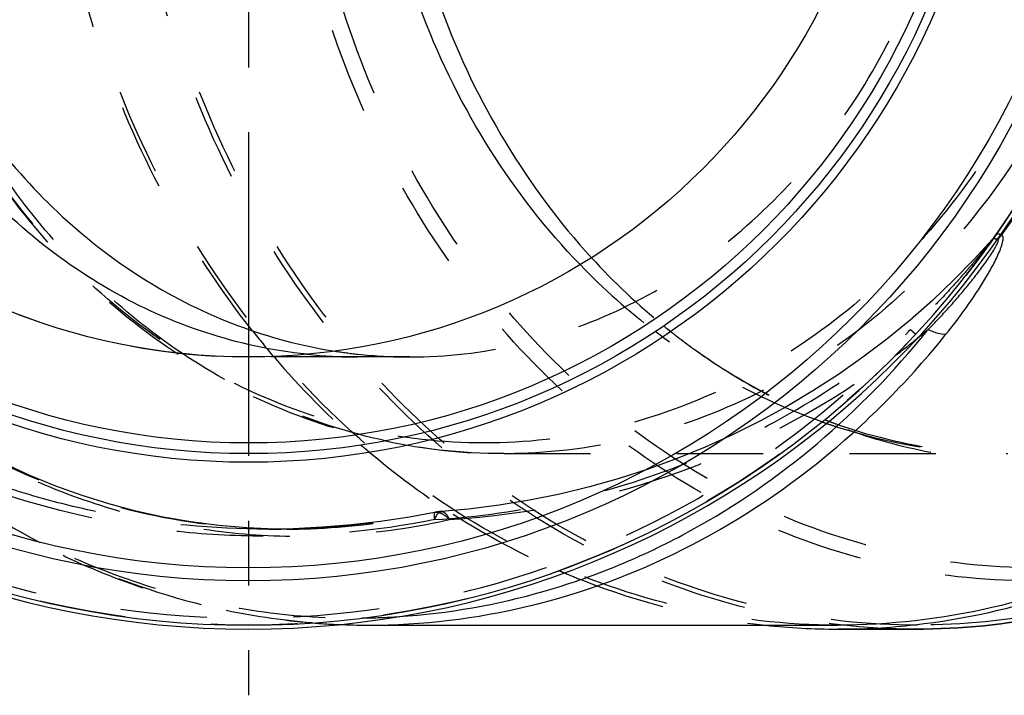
# Model space of a CAD drawing. Header units: millimetres. Extents: x 408 to 597, y 420 to 580.
# Tile 2 of 207: x 459 to 534, y 420 to 471. Entities that reach past the tile are written whole.
import ezdxf

# ---------------------------------------------------------------- set-up
doc = ezdxf.new("R2010")
doc.units = ezdxf.units.MM
doc.header["$LTSCALE"] = 65.185185
doc.linetypes.add('CENTER', pattern=[0.6, 0.375, -0.075, 0.075, -0.075])
doc.linetypes.add('HIDDEN', pattern=[0.2, 0.1, -0.1])
for name, color, linetype in [('ACHSEN_S', 7, 'CONTINUOUS'), ('KOERPER', 7, 'CONTINUOUS'), ('KONST.EL_MIT_GEO', 7, 'CONTINUOUS')]:
    doc.layers.add(name, color=color, linetype=linetype)

msp = doc.modelspace()

# ---------------------------------------------------------------- linework, layer by layer
at = {"layer": 'ACHSEN_S', "color": 2, "linetype": 'CENTER'}
msp.add_line((476.627, 579.925), (476.627, 420.075), dxfattribs=at)
at = {"layer": 'KOERPER', "color": 8, "linetype": 'HIDDEN'}
for p, q in [((488.805, 445.625), (484.867, 445.625)), ((479.536, 432.625), (478.041, 432.625))]:
    msp.add_line(p, q, dxfattribs=at)
at = {"layer": 'KOERPER', "color": 7, "linetype": 'Continuous'}
for p, q in [((485.663, 425.375), (521.127, 425.375)), ((526.977, 425.075), (521.127, 425.075))]:
    msp.add_line(p, q, dxfattribs=at)
for centre, radius, start, end in [((476.627, 494.125), 69.05, 96.3508, 83.6492), ((476.627, 494.125), 68.75, 96.39197, 83.60803), ((521.132, 476.986), 51.911, 263.96021, 269.99446), ((521.122, 477), 51.925, 270.00633, 276.434)]:
    msp.add_arc(centre, radius, start, end, dxfattribs=at)
at = {"layer": 'KOERPER', "color": 8, "linetype": 'HIDDEN'}
for centre, radius, start, end in [((476.627, 494.125), 48.5, 89.99808, 270), ((528.714, 488.48), 65.968, 218.30515, 220.48034), ((526.562, 486.548), 63.076, 220.4148, 228.96029), ((484.87, 482.085), 36.46, 263.97875, 269.99467), ((524.17, 483.74), 59.387, 228.92211, 237.29757), ((522.481, 481.033), 56.198, 237.25608, 246.50125), ((521.956, 479.874), 54.925, 246.52108, 246.96459), ((521.862, 479.651), 54.683, 246.96403, 248.38409), ((521.295, 478.042), 52.979, 248.31334, 263.90605)]:
    msp.add_arc(centre, radius, start, end, dxfattribs=at)
for points, knots in [([(521.127, 425.375), (517.231, 425.375), (509.361, 426.275), (498.075, 430.255), (487.701, 436.696), (478.639, 445.333), (471.224, 455.825), (463.856, 471.817), (460.067, 494.125), (463.856, 516.433), (471.224, 532.425), (478.639, 542.917), (487.701, 551.554), (498.075, 557.995), (509.361, 561.975), (517.231, 562.875), (521.127, 562.875)], [0, 0, 0, 0, 0.058088, 0.116892, 0.176996, 0.238758, 0.302267, 0.367347, 0.5, 0.632653, 0.697733, 0.761242, 0.823004, 0.883108, 0.941912, 1, 1, 1, 1]), ([(476.948, 447.59), (474.437, 450.769), (469.937, 457.677), (465.021, 469.125), (462.005, 481.413), (460.989, 494.125), (462.005, 506.837), (465.021, 519.125), (469.937, 530.573), (474.437, 537.481), (476.948, 540.66)], [0, 0, 0, 0, 0.121686, 0.246095, 0.372515, 0.5, 0.627485, 0.753905, 0.878314, 1, 1, 1, 1]), ([(484.867, 445.625), (484.21, 445.625), (481.818, 445.625), (479.427, 445.624), (477.693, 445.637)], [0, 0, 0, 0, 0.274847, 1, 1, 1, 1])]:
    msp.add_open_spline(points, degree=3, knots=knots, dxfattribs=at)
at = {"layer": 'KOERPER', "color": 7, "linetype": 'Continuous'}
for points, knots in [([(521.127, 562.875), (525.024, 562.875), (532.894, 561.975), (544.179, 557.995), (554.554, 551.554), (563.616, 542.917), (571.031, 532.425), (578.399, 516.433), (582.188, 494.125), (578.399, 471.817), (571.031, 455.825), (563.616, 445.333), (554.554, 436.696), (544.179, 430.255), (532.894, 426.275), (525.024, 425.375), (521.127, 425.375)], [0, 0, 0, 0, 0.058088, 0.116892, 0.176996, 0.238758, 0.302267, 0.367347, 0.5, 0.632653, 0.697733, 0.761242, 0.823004, 0.883108, 0.941912, 1, 1, 1, 1]), ([(526.94, 425.402), (530.683, 425.824), (538.162, 427.507), (548.683, 432.382), (558.211, 439.436), (566.41, 448.405), (573.004, 458.967), (577.769, 470.749), (580.549, 483.341), (581.248, 496.306), (579.845, 509.195), (576.386, 521.563), (570.986, 532.98), (563.827, 543.047), (555.149, 551.407), (545.247, 557.757), (534.473, 561.856), (526.928, 562.986), (523.176, 563.134)], [0, 0, 0, 0, 0.058101, 0.117161, 0.177633, 0.239749, 0.303504, 0.36867, 0.434843, 0.501498, 0.568054, 0.633943, 0.698673, 0.761894, 0.823447, 0.883408, 0.942086, 1, 1, 1, 1]), ([(481.046, 445.826), (478.46, 446.099), (473.29, 447.213), (465.994, 450.486), (459.354, 455.248), (453.6, 461.328), (448.917, 468.513), (445.46, 476.558), (443.34, 485.191), (442.865, 491.142), (442.865, 494.125)], [0, 0, 0, 0, 0.115998, 0.233825, 0.354378, 0.478141, 0.605144, 0.734991, 0.866938, 1, 1, 1, 1])]:
    msp.add_open_spline(points, degree=3, knots=knots, dxfattribs=at)
at = {"layer": 'KONST.EL_MIT_GEO', "color": 8, "linetype": 'HIDDEN'}
for p, q in [((532.778, 454.497), (532.771, 454.488)), ((526.606, 447.7), (526.999, 447.335)), ((527.124, 447.026), (527.199, 447.087)), ((495.931, 438.325), (533.943, 438.325)), ((490.689, 433.891), (490.701, 433.888)), ((478.171, 432.625), (478.033, 432.625)), ((479.542, 432.625), (479.556, 432.625))]:
    msp.add_line(p, q, dxfattribs=at)
at = {"layer": 'KONST.EL_MIT_GEO', "color": 7, "linetype": 'Continuous'}
msp.add_line((521.127, 425.075), (526.977, 425.075), dxfattribs=at)
at = {"layer": 'KONST.EL_MIT_GEO', "color": 8, "linetype": 'HIDDEN'}
for points in [[(532.778, 454.497), (531.45, 453.04), (529.889, 451.442), (528.263, 449.898), (526.575, 448.408), (524.827, 446.977), (523.022, 445.608), (521.161, 444.303), (519.247, 443.064), (517.284, 441.895), (515.273, 440.797), (513.217, 439.772), (511.121, 438.823), (508.986, 437.951), (506.816, 437.159), (504.614, 436.447), (502.384, 435.817), (500.128, 435.271), (497.85, 434.809), (495.554, 434.433), (493.243, 434.143), (491.19, 433.96)], [(533.046, 454.838), (533.004, 454.778), (532.94, 454.693), (532.874, 454.609), (532.805, 454.528), (532.778, 454.497)], [(479.556, 432.625), (478.624, 432.634), (476.5, 432.72), (474.387, 432.899), (472.286, 433.171), (470.202, 433.533), (468.137, 433.986), (466.094, 434.529), (464.075, 435.16), (462.082, 435.879), (460.12, 436.684), (458.19, 437.574)], [(490.689, 433.891), (488.787, 433.538), (486.601, 433.203), (484.41, 432.945), (482.215, 432.763), (480.021, 432.656), (478.171, 432.625)]]:
    msp.add_lwpolyline(points, dxfattribs=at)
msp.add_circle((476.627, 494.125), 68.75, dxfattribs=at)
at = {"layer": 'KONST.EL_MIT_GEO', "color": 7, "linetype": 'Continuous'}
for radius in [65.408, 64.427, 56.45, 55.8, 54.996, 48.5]:
    msp.add_circle((476.627, 494.125), radius, dxfattribs=at)
at = {"layer": 'KONST.EL_MIT_GEO', "color": 8, "linetype": 'HIDDEN'}
for centre, radius, start, end in [((476.627, 494.125), 68.214, 42.88895, 317.11092), ((529.849, 457.065), 3.896, 318.59662, 325.147), ((532.636, 452.533), 2.037, 73.60277, 75.03395), ((540.429, 487.784), 51.362, 222.44912, 230.81473), ((537.431, 487.025), 49.643, 223.90849, 232.69166), ((538.908, 485.999), 49.017, 230.87525, 234.37197), ((488.34, 495.19), 61.838, 306.88644, 308.84213), ((488.823, 482.221), 36.597, 261.08655, 263.8335), ((488.809, 482.09), 36.465, 263.83283, 269.99401), ((487.872, 495.945), 62.723, 273.5937, 306.8147), ((534.553, 478.916), 40.674, 249.22104, 249.70835), ((534.488, 478.742), 40.488, 249.70791, 250.79977), ((534.333, 481.888), 43.612, 250.70929, 251.16983), ((534.29, 481.76), 43.477, 251.16954, 252.21355), ((533.973, 480.616), 42.291, 252.14862, 269.96001), ((495.937, 480.346), 42.021, 257.68094, 269.99264), ((477.986, 497.211), 64.587, 271.3751, 281.349), ((491.48, 429.966), 4.004, 94.16301, 101.39106), ((478.034, 496.416), 63.791, 270.12317, 271.34916), ((484.663, 477.093), 51.182, 270.5788, 273.74406), ((485.67, 478.061), 52.686, 265.36423, 267.56687)]:
    msp.add_arc(centre, radius, start, end, dxfattribs=at)
at = {"layer": 'KONST.EL_MIT_GEO', "color": 7, "linetype": 'Continuous'}
for centre, radius, start, end in [((532.955, 453.364), 1.567, 70.1927, 72.82775), ((530.035, 457.262), 4.217, 318.86695, 319.53686), ((529.999, 457.292), 4.264, 319.54453, 324.19882), ((529.967, 457.315), 4.304, 324.19301, 324.85395), ((488.439, 495.066), 61.679, 308.93293, 309.83024), ((477.139, 488.571), 65.206, 320.40443, 321.18528), ((485.664, 477.928), 52.553, 267.56682, 269.99922)]:
    msp.add_arc(centre, radius, start, end, dxfattribs=at)
at = {"layer": 'KONST.EL_MIT_GEO', "color": 8, "linetype": 'HIDDEN'}
for points, knots in [([(485.663, 562.875), (481.766, 562.875), (473.897, 561.975), (462.611, 557.995), (452.237, 551.554), (443.175, 542.917), (435.76, 532.425), (428.392, 516.433), (424.602, 494.125), (428.392, 471.817), (435.76, 455.825), (443.175, 445.333), (452.237, 436.696), (462.611, 430.255), (473.897, 426.275), (481.766, 425.375), (485.663, 425.375)], [0, 0, 0, 0, 0.058088, 0.116892, 0.176996, 0.238758, 0.302267, 0.367347, 0.5, 0.632653, 0.697733, 0.761242, 0.823004, 0.883108, 0.941912, 1, 1, 1, 1]), ([(526.977, 425.075), (523.206, 425.075), (515.595, 425.913), (504.644, 429.625), (494.511, 435.646), (485.562, 443.746), (478.105, 453.625), (472.395, 464.928), (468.624, 477.254), (466.92, 490.171), (467.341, 503.226), (469.872, 515.962), (474.429, 527.934), (480.856, 538.72), (488.936, 547.936), (498.393, 555.247), (508.892, 560.378), (516.39, 562.224), (520.149, 562.723)], [0, 0, 0, 0, 0.057865, 0.116394, 0.176138, 0.23745, 0.300442, 0.364992, 0.43077, 0.497296, 0.564002, 0.630297, 0.69564, 0.759603, 0.821933, 0.882598, 0.941807, 1, 1, 1, 1]), ([(527.127, 425.375), (523.374, 425.375), (515.8, 426.208), (504.901, 429.9), (494.816, 435.89), (485.908, 443.947), (478.484, 453.775), (472.796, 465.02), (469.037, 477.284), (467.334, 490.137), (467.744, 503.13), (470.254, 515.807), (474.778, 527.727), (481.164, 538.468), (489.196, 547.65), (498.6, 554.938), (509.041, 560.061), (516.501, 561.911), (520.242, 562.414)], [0, 0, 0, 0, 0.057863, 0.116389, 0.176129, 0.237436, 0.300422, 0.364966, 0.430738, 0.497261, 0.563965, 0.630261, 0.695607, 0.759577, 0.821915, 0.882588, 0.941804, 1, 1, 1, 1]), ([(535.723, 428.717), (532.016, 428.717), (524.529, 429.572), (513.793, 433.358), (503.922, 439.486), (495.301, 447.703), (488.245, 457.685), (481.235, 472.9), (477.63, 494.125), (481.235, 515.35), (488.245, 530.565), (495.301, 540.547), (503.922, 548.764), (513.793, 554.892), (524.529, 558.678), (532.016, 559.533), (535.723, 559.533)], [0, 0, 0, 0, 0.058077, 0.116879, 0.176985, 0.23875, 0.30226, 0.367342, 0.5, 0.632658, 0.69774, 0.761251, 0.823015, 0.883121, 0.941923, 1, 1, 1, 1]), ([(536.127, 429.698), (532.476, 429.698), (525.102, 430.541), (514.527, 434.27), (504.804, 440.306), (496.312, 448.4), (489.362, 458.232), (482.458, 473.219), (478.906, 494.125), (482.458, 515.031), (489.362, 530.018), (496.312, 539.85), (504.804, 547.944), (514.527, 553.98), (525.102, 557.709), (532.476, 558.552), (536.127, 558.552)], [0, 0, 0, 0, 0.058077, 0.116879, 0.176985, 0.23875, 0.30226, 0.367342, 0.5, 0.632658, 0.69774, 0.761251, 0.823015, 0.883121, 0.941923, 1, 1, 1, 1]), ([(490.698, 433.345), (486.188, 432.444), (479.245, 431.809), (470.048, 432.464), (460.97, 434.112), (450.042, 438.025), (440.238, 444.245), (433.373, 450.413), (427.234, 457.304), (421.061, 467.144), (416.468, 480.287), (414.909, 494.125), (416.468, 507.963), (421.061, 521.106), (427.234, 530.946), (433.373, 537.837), (440.238, 544.005), (450.042, 550.225), (460.97, 554.138), (470.048, 555.786), (479.245, 556.441), (486.188, 555.806), (490.698, 554.905)], [0, 0, 0, 0, 0.062437, 0.093712, 0.124992, 0.187467, 0.249949, 0.281241, 0.312533, 0.375021, 0.43751, 0.5, 0.56249, 0.624979, 0.687467, 0.718759, 0.750051, 0.812533, 0.875008, 0.906288, 0.937563, 1, 1, 1, 1]), ([(478.033, 432.625), (473.993, 432.625), (467.911, 433.207), (460.051, 435.134), (452.412, 437.814), (443.408, 442.542), (435.5, 448.939), (430.024, 454.902), (425.162, 461.375), (420.321, 470.324), (416.744, 481.985), (415.535, 494.125), (416.744, 506.265), (420.321, 517.926), (425.162, 526.875), (430.024, 533.348), (435.5, 539.311), (443.408, 545.708), (452.412, 550.436), (460.051, 553.116), (467.911, 555.043), (473.993, 555.625), (478.033, 555.625)], [0, 0, 0, 0, 0.062473, 0.093748, 0.125025, 0.187505, 0.249988, 0.281267, 0.312547, 0.375031, 0.437516, 0.5, 0.562484, 0.624969, 0.687453, 0.718733, 0.750012, 0.812495, 0.874975, 0.906252, 0.937527, 1, 1, 1, 1]), ([(479.543, 555.625), (475.993, 555.625), (468.838, 554.844), (458.561, 551.339), (449.105, 545.624), (440.838, 537.924), (434.067, 528.535), (427.335, 514.192), (423.866, 494.125), (427.335, 474.058), (434.067, 459.715), (440.838, 450.326), (449.105, 442.626), (458.561, 436.911), (468.838, 433.406), (475.993, 432.625), (479.543, 432.625)], [0, 0, 0, 0, 0.058611, 0.117722, 0.177936, 0.239654, 0.303011, 0.367875, 0.5, 0.632125, 0.696989, 0.760346, 0.822064, 0.882278, 0.941389, 1, 1, 1, 1]), ([(495.931, 549.925), (499.094, 549.925), (505.482, 549.195), (514.641, 545.965), (523.062, 540.736), (530.416, 533.726), (536.435, 525.211), (542.415, 512.231), (545.49, 494.125), (542.415, 476.019), (536.435, 463.039), (530.416, 454.524), (523.062, 447.514), (514.641, 442.285), (505.482, 439.055), (499.094, 438.325), (495.931, 438.325)], [0, 0, 0, 0, 0.058088, 0.116892, 0.176996, 0.238758, 0.302267, 0.367347, 0.5, 0.632653, 0.697733, 0.761242, 0.823004, 0.883108, 0.941912, 1, 1, 1, 1]), ([(494.431, 549.121), (497.548, 549.121), (503.844, 548.402), (512.871, 545.218), (521.171, 540.065), (528.419, 533.156), (534.351, 524.763), (540.245, 511.97), (543.276, 494.125), (540.245, 476.28), (534.351, 463.487), (528.419, 455.094), (521.171, 448.185), (512.871, 443.032), (503.844, 439.848), (497.548, 439.129), (494.431, 439.129)], [0, 0, 0, 0, 0.058088, 0.116892, 0.176996, 0.238758, 0.302267, 0.367347, 0.5, 0.632653, 0.697733, 0.761242, 0.823004, 0.883108, 0.941912, 1, 1, 1, 1]), ([(495.931, 438.325), (492.684, 438.325), (486.138, 439.066), (476.766, 442.341), (468.185, 447.621), (460.726, 454.672), (454.65, 463.198), (450.164, 472.869), (447.415, 483.316), (446.801, 490.543), (446.803, 494.163)], [0, 0, 0, 0, 0.118212, 0.237457, 0.358614, 0.48227, 0.608629, 0.737479, 0.868228, 1, 1, 1, 1]), ([(494.431, 439.129), (491.313, 439.129), (485.014, 439.849), (475.983, 443.036), (467.681, 448.193), (460.431, 455.108), (454.5, 463.505), (450.104, 473.061), (447.404, 483.408), (446.801, 490.572), (446.803, 494.163)], [0, 0, 0, 0, 0.116059, 0.233548, 0.353638, 0.477044, 0.603939, 0.733974, 0.866361, 1, 1, 1, 1]), ([(488.805, 445.625), (491.554, 445.625), (497.106, 446.26), (505.067, 449.067), (512.386, 453.612), (518.779, 459.705), (524.01, 467.105), (527.888, 475.526), (530.272, 484.645), (530.808, 490.96), (530.808, 494.125)], [0, 0, 0, 0, 0.116063, 0.233554, 0.353645, 0.477049, 0.603941, 0.733973, 0.866357, 1, 1, 1, 1]), ([(471.648, 445.882), (469.537, 447.299), (465.494, 450.514), (460.188, 456.261), (455.689, 462.855), (453.312, 467.678), (452.283, 470.178)], [0, 0, 0, 0, 0.242212, 0.489695, 0.742445, 1, 1, 1, 1]), ([(481.411, 425.547), (479.094, 425.735), (474.467, 426.421), (467.698, 428.356), (461.178, 431.17), (452.889, 436.064), (443.572, 444.201), (437.767, 452.287), (435.297, 456.635)], [0, 0, 0, 0, 0.120648, 0.241978, 0.364386, 0.48819, 0.740429, 1, 1, 1, 1]), ([(435.322, 456.614), (437.971, 451.968), (444.25, 443.397), (454.439, 435.024), (463.462, 430.266), (470.518, 427.713), (477.795, 426.195), (482.726, 425.889), (485.18, 425.914)], [0, 0, 0, 0, 0.261626, 0.514109, 0.637513, 0.759291, 0.879931, 1, 1, 1, 1]), ([(533.418, 454.861), (533.374, 454.874), (533.259, 454.906), (533.093, 454.905), (533.046, 454.838)], [0, 0, 0, 0, 0.35651, 1, 1, 1, 1]), ([(532.771, 454.488), (532.737, 454.438), (532.642, 454.322), (532.433, 454.053), (532.135, 453.685), (531.769, 453.237), (531.271, 452.64), (530.637, 451.902), (529.602, 450.741), (528.271, 449.327), (527.167, 448.235), (526.606, 447.7)], [0, 0, 0, 0, 0.019717, 0.049034, 0.111291, 0.174584, 0.238131, 0.365381, 0.492585, 0.746583, 1, 1, 1, 1]), ([(533.162, 454.502), (533.097, 454.519), (532.987, 454.543), (532.871, 454.543), (532.828, 454.528)], [0, 0, 0, 0, 0.600979, 1, 1, 1, 1]), ([(440.228, 451.833), (441.813, 449.903), (445.203, 446.266), (450.912, 441.565), (457.114, 437.735), (463.709, 434.838), (470.59, 432.919), (477.649, 432.003), (484.775, 432.099), (489.481, 432.825), (491.803, 433.345)], [0, 0, 0, 0, 0.129843, 0.257553, 0.383339, 0.507564, 0.630726, 0.753423, 0.876298, 1, 1, 1, 1]), ([(490.698, 433.345), (493.948, 433.554), (500.434, 434.484), (509.834, 437.389), (518.695, 441.755), (524.081, 445.582), (526.606, 447.7)], [0, 0, 0, 0, 0.24867, 0.49799, 0.748336, 1, 1, 1, 1]), ([(519.925, 440.724), (517.687, 441.508), (513.293, 443.461), (509.262, 446.078), (507.342, 447.54)], [0, 0, 0, 0, 0.495659, 1, 1, 1, 1]), ([(510.354, 446.157), (512.257, 444.794), (516.237, 442.359), (522.645, 439.675), (529.318, 438.041), (533.865, 437.675), (536.127, 437.675)], [0, 0, 0, 0, 0.254931, 0.505775, 0.753657, 1, 1, 1, 1]), ([(510.354, 446.157), (511.123, 445.606), (514.202, 443.542), (517.544, 441.867), (520.123, 440.888)], [0, 0, 0, 0, 0.255457, 1, 1, 1, 1]), ([(486.971, 439.293), (484.267, 439.882), (478.915, 441.609), (473.987, 444.312), (471.648, 445.882)], [0, 0, 0, 0, 0.495573, 1, 1, 1, 1]), ([(521.173, 440.506), (523.234, 439.788), (527.45, 438.694), (531.792, 438.325), (533.943, 438.325)], [0, 0, 0, 0, 0.503468, 1, 1, 1, 1]), ([(479.556, 432.625), (480.489, 432.625), (484.23, 432.732), (487.957, 433.265), (490.695, 433.887)], [0, 0, 0, 0, 0.249392, 1, 1, 1, 1]), ([(490.698, 433.345), (490.69, 433.422), (490.676, 433.554), (490.665, 433.731), (490.666, 433.823), (490.675, 433.889), (490.689, 433.891)], [0, 0, 0, 0, 0.422238, 0.73109, 0.922122, 1, 1, 1, 1]), ([(490.698, 433.345), (490.729, 433.433), (490.792, 433.59), (490.926, 433.823), (491.085, 433.952), (491.19, 433.96)], [0, 0, 0, 0, 0.340781, 0.615697, 1, 1, 1, 1]), ([(491.057, 433.848), (491.027, 433.857), (490.91, 433.887), (490.789, 433.896), (490.701, 433.888)], [0, 0, 0, 0, 0.263285, 1, 1, 1, 1]), ([(491.803, 433.345), (491.692, 433.466), (491.46, 433.663), (491.189, 433.808), (491.057, 433.848)], [0, 0, 0, 0, 0.542475, 1, 1, 1, 1]), ([(491.19, 433.96), (491.303, 433.968), (491.493, 433.843), (491.667, 433.605), (491.758, 433.439), (491.803, 433.345)], [0, 0, 0, 0, 0.377331, 0.654344, 1, 1, 1, 1]), ([(547.173, 429.389), (543.993, 428.076), (537.399, 426.059), (530.535, 425.375), (527.127, 425.375)], [0, 0, 0, 0, 0.502362, 1, 1, 1, 1])]:
    msp.add_open_spline(points, degree=3, knots=knots, dxfattribs=at)
at = {"layer": 'KONST.EL_MIT_GEO', "color": 7, "linetype": 'Continuous'}
for points, knots in [([(501.666, 452.598), (499.117, 455.239), (494.512, 461.164), (489.448, 471.331), (486.322, 482.479), (485.266, 494.125), (486.322, 505.771), (489.448, 516.919), (494.512, 527.086), (499.117, 533.011), (501.666, 535.652)], [0, 0, 0, 0, 0.120889, 0.245108, 0.371869, 0.5, 0.628131, 0.754892, 0.879111, 1, 1, 1, 1]), ([(502.53, 535.132), (500.093, 532.47), (495.7, 526.553), (490.879, 516.5), (487.908, 505.542), (486.905, 494.125), (487.908, 482.708), (490.879, 471.75), (495.7, 461.697), (500.093, 455.78), (502.53, 453.118)], [0, 0, 0, 0, 0.121101, 0.245373, 0.372043, 0.5, 0.627957, 0.754627, 0.878899, 1, 1, 1, 1]), ([(533.487, 533.411), (535.479, 530.572), (539.046, 524.57), (542.97, 514.852), (545.374, 504.619), (546.183, 494.125), (545.374, 483.63), (542.97, 473.397), (539.045, 463.679), (535.479, 457.677), (533.486, 454.838)], [0, 0, 0, 0, 0.12443, 0.249327, 0.374572, 0.5, 0.625428, 0.750673, 0.87557, 1, 1, 1, 1]), ([(446.803, 494.125), (446.803, 491.23), (447.251, 485.453), (449.249, 477.059), (452.511, 469.201), (456.938, 462.132), (462.392, 456.079), (468.707, 451.24), (475.679, 447.777), (480.653, 446.458), (483.152, 446.066)], [0, 0, 0, 0, 0.132766, 0.26448, 0.394213, 0.521243, 0.645161, 0.765939, 0.883961, 1, 1, 1, 1]), ([(527.946, 447.7), (528.209, 447.967), (528.728, 448.506), (529.489, 449.332), (530.229, 450.172), (530.946, 451.028), (531.523, 451.755), (531.967, 452.344), (532.289, 452.788), (532.598, 453.234), (532.841, 453.608), (533.019, 453.909), (533.119, 454.091), (533.188, 454.241), (533.229, 454.341), (533.257, 454.474), (533.211, 454.488)], [0, 0, 0, 0, 0.1298, 0.259423, 0.388789, 0.517768, 0.646126, 0.709934, 0.773351, 0.836153, 0.89785, 0.927913, 0.9569, 0.970631, 0.98335, 1, 1, 1, 1]), ([(529.286, 447.335), (529.786, 447.957), (530.511, 448.907), (531.416, 450.209), (532.053, 451.194), (532.64, 452.184), (533.075, 453.016), (533.334, 453.599), (533.457, 453.923), (533.533, 454.154), (533.588, 454.374), (533.612, 454.57), (533.602, 454.741), (533.527, 454.823), (533.486, 454.838)], [0, 0, 0, 0, 0.272159, 0.407021, 0.540551, 0.671946, 0.7994, 0.860298, 0.889486, 0.917379, 0.94336, 0.966404, 0.985089, 1, 1, 1, 1]), ([(527.946, 447.7), (528.184, 447.592), (528.619, 447.423), (529.082, 447.335), (529.286, 447.335)], [0, 0, 0, 0, 0.562108, 1, 1, 1, 1]), ([(485.663, 425.375), (489.743, 425.375), (497.989, 426.362), (509.761, 430.725), (520.485, 437.759), (526.555, 443.94), (529.286, 447.335)], [0, 0, 0, 0, 0.242766, 0.488799, 0.740712, 1, 1, 1, 1]), ([(488.005, 426.02), (491.707, 426.262), (497.262, 427.242), (504.335, 429.698), (511.241, 432.937), (519.333, 438.395), (524.866, 443.967), (527.384, 447.011)], [0, 0, 0, 0, 0.242816, 0.365561, 0.48947, 0.741353, 1, 1, 1, 1]), ([(547.262, 429.169), (544.047, 427.83), (537.376, 425.773), (530.427, 425.075), (526.977, 425.075)], [0, 0, 0, 0, 0.502399, 1, 1, 1, 1]), ([(526.977, 425.075), (530.428, 425.075), (537.378, 425.772), (544.051, 427.828), (547.267, 429.165)], [0, 0, 0, 0, 0.497638, 1, 1, 1, 1])]:
    msp.add_open_spline(points, degree=3, knots=knots, dxfattribs=at)
at = {"layer": 'KONST.EL_MIT_GEO', "color": 8, "linetype": 'HIDDEN'}
msp.add_open_spline([(532.828, 454.528), (532.81, 454.522), (532.791, 454.511), (532.778, 454.497)], degree=3, dxfattribs=at)

doc.saveas('drawing.dxf')
